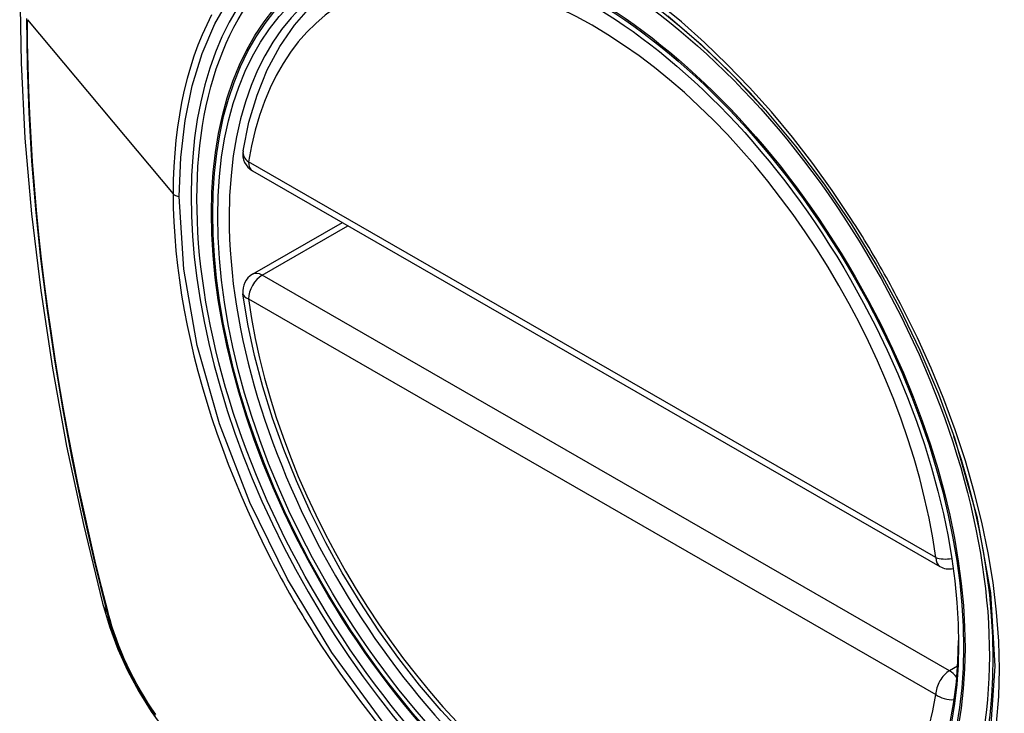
# Model space of a CAD drawing. Header units: inches. Extents: x 532.5 to 626.4, y 205.4 to 289.5.
# Tile 53 of 92: x 579.62 to 580.221, y 246.404 to 246.828. Entities that reach past the tile are written whole.
import ezdxf

# ---------------------------------------------------------------- set-up
doc = ezdxf.new("R2010")
doc.units = ezdxf.units.IN
doc.header["$MEASUREMENT"] = 0
doc.layers.add('Visible Edges(ANSI)', color=7, linetype='Continuous', lineweight=25)
doc.layers.add('Visible Tangent Edges(ANSI)', color=7, linetype='Continuous', lineweight=25)

msp = doc.modelspace()

# ---------------------------------------------------------------- linework, layer by layer
at = {"layer": 'Visible Edges(ANSI)'}
for p, q in [((579.76208, 246.7352), (580.18182, 246.49349)), ((579.76208, 246.67199), (579.81697, 246.7036))]:
    msp.add_line(p, q, dxfattribs=at)
at = {"layer": 'Visible Edges(ANSI)', "flags": 128}
for points in [[(579.67394, 247.1789), (579.6611, 247.14079), (579.65005, 247.10156), (579.64076, 247.06127), (579.6332, 247.02), (579.62736, 246.97781), (579.62322, 246.93476), (579.62074, 246.89092), (579.61992, 246.84635), (579.62074, 246.8011), (579.62316, 246.75525), (579.62718, 246.70885), (579.63278, 246.66198), (579.63993, 246.61469), (579.64861, 246.56705), (579.6588, 246.51914), (579.67047, 246.47102)], [(579.75632, 246.74734), (579.75993, 246.7649), (579.76487, 246.78147), (579.77115, 246.79693), (579.77875, 246.81119), (579.78765, 246.82414), (579.79782, 246.83566), (579.80918, 246.84564), (579.82165, 246.85397)], [(580.07541, 246.77234), (580.09377, 246.75032), (580.11118, 246.72714), (580.12761, 246.70288), (580.14288, 246.67777), (580.15693, 246.65195), (580.16967, 246.62558), (580.18097, 246.59889), (580.19081, 246.57196)], [(579.89106, 246.39064), (579.87739, 246.40539), (579.86417, 246.42093), (579.85147, 246.4372), (579.83933, 246.45412), (579.8278, 246.4716), (579.81695, 246.48958), (579.80681, 246.50798), (579.79744, 246.52671), (579.78887, 246.5457), (579.78114, 246.56484), (579.77429, 246.58408), (579.76836, 246.6033), (579.76336, 246.62245), (579.75933, 246.64142), (579.75628, 246.66014)], [(579.67047, 246.47102), (579.67471, 246.45672), (579.67985, 246.44299), (579.68584, 246.42978), (579.69265, 246.41705), (579.70027, 246.40479), (579.70872, 246.39299), (579.71804, 246.38167), (579.72832, 246.37085)]]:
    msp.add_lwpolyline(points, dxfattribs=at)
at = {"layer": 'Visible Edges(ANSI)'}
for centre, start, end in [((579.76798, 246.74544), 170.73318, 240.06401), ((579.76798, 246.66175), 119.93599, 187.8207), ((580.18772, 246.50373), 240.06401, 281.2647)]:
    msp.add_arc(centre, 0.01181, start, end, dxfattribs=at)
msp.add_ellipse((579.97054, 246.57853), major_axis=(0.15718, -0.27294), ratio=0.578093, start_param=2.362013, end_param=7.062765, dxfattribs=at)
msp.add_ellipse((579.96706, 246.57653), major_axis=(0.15963, -0.2772), ratio=0.578093, dxfattribs=at)
at = {"layer": 'Visible Tangent Edges(ANSI)'}
for p, q in [((579.62468, 246.82756), (579.71363, 246.72117)), ((580.17936, 246.49892), (579.75962, 246.74063)), ((579.76798, 246.67141), (579.82042, 246.70161)), ((580.18772, 246.4297), (579.76798, 246.67141)), ((579.75962, 246.65694), (580.17936, 246.41523)), ((579.674, 246.46491), (579.67388, 246.46536)), ((580.1927, 246.43257), (580.18772, 246.4297))]:
    msp.add_line(p, q, dxfattribs=at)
at = {"layer": 'Visible Tangent Edges(ANSI)', "flags": 128}
for points in [[(579.71737, 246.71959), (579.71825, 246.74328), (579.72088, 246.7659), (579.72526, 246.78717), (579.73133, 246.80688), (579.73906, 246.82493), (579.74841, 246.84125)], [(580.12755, 246.70612), (580.11613, 246.72319), (580.10421, 246.73976), (580.09184, 246.75577), (580.07898, 246.77123), (580.0657, 246.78607), (580.05206, 246.80024), (580.03814, 246.81364), (580.02399, 246.82623), (580.0097, 246.83792)], [(579.62405, 246.82825), (579.6244, 246.79969), (579.62543, 246.77073), (579.62715, 246.74139), (579.62956, 246.71169), (579.63265, 246.68168), (579.63643, 246.65139), (579.64089, 246.62084), (579.64601, 246.59009), (579.65181, 246.55917), (579.65825, 246.5281), (579.66535, 246.49691), (579.6731, 246.4656)], [(579.73711, 246.83048), (579.73413, 246.82451), (579.73134, 246.81832), (579.72875, 246.81193), (579.72636, 246.80534), (579.72417, 246.79855), (579.72218, 246.79157), (579.72039, 246.78439), (579.71881, 246.77703), (579.71744, 246.76949), (579.71627, 246.76178), (579.71532, 246.75392), (579.71458, 246.74592), (579.71405, 246.73779), (579.71374, 246.72953), (579.71363, 246.72117)], [(580.01579, 246.82999), (580.03616, 246.81243), (580.0561, 246.79314), (580.0754, 246.77232)], [(579.67388, 246.46536), (579.66992, 246.48102), (579.66611, 246.49663), (579.66247, 246.51223), (579.659, 246.52778), (579.65568, 246.54331), (579.65253, 246.55881), (579.64954, 246.57427), (579.64672, 246.5897), (579.64406, 246.60508), (579.64157, 246.62042), (579.63925, 246.6357), (579.63709, 246.65093), (579.63511, 246.66609), (579.6333, 246.68119), (579.63167, 246.69622), (579.6302, 246.71117), (579.6289, 246.72604), (579.62778, 246.74083), (579.62683, 246.75553), (579.62606, 246.77014), (579.62545, 246.78465), (579.62502, 246.79906), (579.62476, 246.81336), (579.62468, 246.82756)], [(579.71363, 246.72117), (579.71374, 246.71266), (579.71406, 246.70401), (579.71459, 246.69525), (579.71534, 246.68637), (579.7163, 246.6774), (579.71746, 246.66834), (579.71884, 246.65921), (579.72041, 246.65001), (579.7222, 246.64076), (579.72418, 246.63147), (579.72637, 246.62215), (579.72877, 246.61277), (579.73136, 246.60335), (579.73416, 246.59389), (579.73716, 246.58442), (579.74034, 246.57493), (579.74372, 246.56545), (579.74729, 246.55599), (579.75103, 246.54655), (579.75495, 246.53715), (579.75905, 246.52778), (579.76332, 246.51846), (579.76775, 246.5092), (579.77235, 246.49999)], [(579.84138, 246.39887), (579.81061, 246.44078), (579.78342, 246.48564), (579.76037, 246.53253), (579.74185, 246.58054), (579.72835, 246.6284), (579.72014, 246.6751), (579.71737, 246.71959)], [(580.15908, 246.65152), (580.15788, 246.65385), (580.15667, 246.65618), (580.15544, 246.6585), (580.15421, 246.66082), (580.15297, 246.66313), (580.15172, 246.66544), (580.15045, 246.66774), (580.14918, 246.67005), (580.1479, 246.67234), (580.14661, 246.67463), (580.14531, 246.67692), (580.144, 246.6792), (580.14268, 246.68147), (580.14135, 246.68374), (580.14001, 246.68601), (580.13866, 246.68826), (580.13731, 246.69052), (580.13594, 246.69277), (580.13456, 246.69501), (580.13318, 246.69724), (580.13179, 246.69947), (580.13038, 246.7017), (580.12897, 246.70391), (580.12755, 246.70612)], [(580.21652, 246.39779), (580.21781, 246.41395), (580.21823, 246.43066), (580.2178, 246.4479), (580.21649, 246.46555), (580.21433, 246.48356), (580.21133, 246.50187), (580.20751, 246.52042), (580.20287, 246.53914), (580.19743, 246.55798), (580.19121, 246.57688), (580.18423, 246.59576), (580.17653, 246.61452), (580.16814, 246.63313), (580.15908, 246.65152)], [(580.1908, 246.57197), (580.2044, 246.52404), (580.2127, 246.47725), (580.2155, 246.43259), (580.21269, 246.39121)], [(579.77235, 246.49999), (579.77355, 246.49766), (579.77476, 246.49533), (579.77598, 246.493), (579.7772, 246.49068), (579.77844, 246.48836), (579.77969, 246.48605), (579.78095, 246.48374), (579.78222, 246.48144), (579.7835, 246.47915), (579.78479, 246.47686), (579.78609, 246.47457), (579.7874, 246.47229), (579.78872, 246.47001), (579.79005, 246.46774), (579.79139, 246.46548), (579.79274, 246.46322), (579.7941, 246.46097), (579.79547, 246.45873), (579.79685, 246.45649), (579.79824, 246.45425), (579.79963, 246.45203), (579.80104, 246.44981), (579.80245, 246.44759), (579.80388, 246.44538)], [(579.6731, 246.4656), (579.67419, 246.46155), (579.6754, 246.45748), (579.67671, 246.45341), (579.67813, 246.44933), (579.67965, 246.44526), (579.68128, 246.44119), (579.68301, 246.43714), (579.68484, 246.43311), (579.68676, 246.42911), (579.68877, 246.42514), (579.69088, 246.4212), (579.69307, 246.41731), (579.69534, 246.41347), (579.6977, 246.40968), (579.70013, 246.40595), (579.70264, 246.40228)], [(579.70299, 246.40295), (579.70054, 246.40653), (579.69817, 246.41018), (579.69586, 246.41389), (579.69364, 246.41765), (579.6915, 246.42145), (579.68944, 246.4253), (579.68747, 246.42918), (579.68558, 246.4331), (579.68379, 246.43704), (579.68209, 246.441), (579.68049, 246.44497), (579.67899, 246.44896), (579.67759, 246.45295), (579.67629, 246.45695), (579.67509, 246.46093), (579.674, 246.46491)], [(579.80388, 246.44538), (579.81535, 246.42834), (579.82735, 246.41177), (579.83982, 246.39573)]]:
    msp.add_lwpolyline(points, dxfattribs=at)
at = {"layer": 'Visible Tangent Edges(ANSI)'}
for centre, major_axis, ratio, start_param, end_param in [((579.96954, 246.57796), (-0.17285, 0.30015), 0.578093, 5.049711, 10.658253), ((579.96949, 246.57793), (-0.1503, 0.261), 0.578093, 4.099688, 6.899754), ((579.76798, 246.74544), (-0.01166, 0.0019), 0.665724, 0, 0.886269), ((579.76798, 246.74544), (-0.00589, -0.01024), 0.578093, 5.495853, 6.283185), ((579.71806, 246.7224), (0.00492, 0), 0.575862, 3.590316, 4.570492), ((579.76798, 246.66175), (-0.00589, 0.01024), 0.578093, 5.499721, 6.283185), ((579.76798, 246.66175), (-0.00589, -0.01024), 0.578093, 3.925057, 5.495853), ((579.76798, 246.66175), (-0.0117, -0.00161), 0.469248, 0, 0.71371), ((579.96949, 246.57793), (0.1503, -0.261), 0.578093, 4.099688, 6.899754), ((580.18772, 246.50373), (-0.00589, -0.01024), 0.578093, 5.495853, 6.283185), ((580.18772, 246.50373), (-0.0117, -0.00161), 0.469248, 0.71371, 1.627234), ((579.78485, 246.50047), (-0.11438, -0.02945), 0.352863, 0, 0.142152), ((579.68241, 246.4685), (-0.00953, -0.00245), 0.357658, 0.142431, 0.406138), ((580.18772, 246.42004), (0.00589, 0.01024), 0.578093, 0.783464, 2.354261), ((580.18772, 246.42004), (0.00589, -0.01024), 0.578093, 1.794906, 2.358128), ((580.18772, 246.42004), (0.01166, -0.0019), 0.665724, 4.027862, 5.067773)]:
    msp.add_ellipse(centre, major_axis=major_axis, ratio=ratio, start_param=start_param, end_param=end_param, dxfattribs=at)
for centre, major_axis in [((579.97014, 246.5783), (-0.17078, 0.29656)), ((579.96716, 246.57659), (0.16238, -0.28198)), ((579.96706, 246.57653), (-0.16178, 0.28094))]:
    msp.add_ellipse(centre, major_axis=major_axis, ratio=0.578093, dxfattribs=at)

doc.saveas('drawing.dxf')
